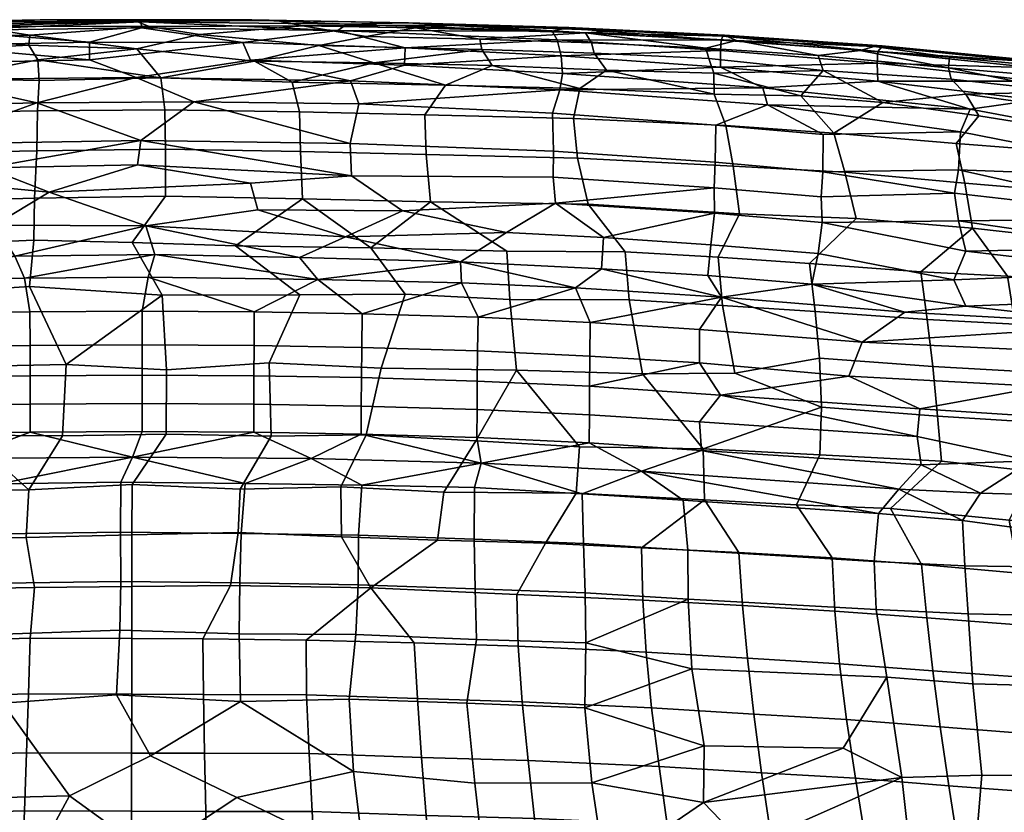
# Model space of a CAD drawing. Header units: millimetres. Extents: x -1471 to -873, y -3694 to -2978.
# Tile 251 of 256: x -1191 to -1037, y -3102 to -2978. Entities that reach past the tile are written whole.
import ezdxf

# ---------------------------------------------------------------- set-up
doc = ezdxf.new("R2010")
doc.units = ezdxf.units.MM
doc.layers.add('预设图层', color=7, linetype='Continuous', true_color=0x000000)

msp = doc.modelspace()

# ---------------------------------------------------------------- meshes
at = {"layer": '预设图层'}
mesh = msp.add_polyface(dxfattribs=at)
corners = [(-1189.84, -2980.04, 925.87), (-1171.09, -2978.67, 931.78), (-1163.2, -2979.94, 925.94), (-1173.02, -2982.17, 917.15), (-1188.56, -2983.91, 911.32), (-1203.41, -2986.8, 902.47), (-1210.29, -2982.65, 917.01), (-1189.97, -2981.61, 919.67), (-1207.42, -2980.26, 926.04), (-1169.27, -2986.71, 901.62), (-1198.81, -2978.63, 932.97), (-1188.6, -2991.89, 885.68), (-1168.63, -2991.73, 885.84), (-1168.54, -2997.93, 867.51), (-1188.73, -2998.15, 867.23), (-1204.85, -2992.19, 885.76), (-1205.21, -2998.5, 867.22), (-1188.35, -2987.15, 900.52), (-1203.41, -2986.8, 902.47), (-1188.56, -2983.91, 911.32), (-1169.27, -2986.71, 901.62), (-1188.18, -2977.63, 943.38), (-1154.99, -2977.63, 943.26), (-1187.39, -2977.6, 940.82), (-1180.46, -2981.11, 950.12), (-1156.39, -2981.19, 950.14), (-1172.31, -2978.88, 948.69), (-1188.7, -2990.63, 948.94), (-1164.1, -2990.48, 948.92), (-1173.13, -2986.67, 949.52), (-1204.54, -2978.29, 946.25), (-1172.36, -2977.91, 946.15), (-1203.18, -2979.32, 948.84), (-1205.74, -2981.67, 950.29), (-1205.87, -2984.42, 950.11), (-1180.44, -2983.88, 949.93), (-1205.16, -2986.99, 949.75), (-1206.59, -2997.11, 947.91), (-1172.4, -2996.55, 947.7), (-1196.62, -3000.84, 946.77), (-1172.94, -3000.37, 946.72), (-1222.53, -2978.49, 937.62), (-1213.97, -2978.06, 940.69), (-1197.47, -2977.96, 937.79), (-1198.81, -2978.63, 932.97), (-1213.74, -2978.11, 943.62), (-1212.94, -2991.2, 949.24), (-1173.04, -2977.87, 936.65), (-1171.09, -2978.67, 931.78), (-1226.17, -2979.13, 933.56)]
mesh.append_faces([[corners[k] for k in face] for face in [(0, 1, 2, 3), (4, 5, 6, 7), (8, 0, 7, 7), (3, 9, 4, 4), (10, 1, 0, 0), (0, 8, 10, 10), (11, 12, 13, 14), (15, 11, 14, 16), (17, 18, 19, 19), (11, 15, 18, 17), (12, 11, 17, 20), (21, 22, 23, 23), (24, 25, 26, 26), (27, 28, 29, 29), (30, 31, 21, 21), (32, 26, 31, 31), (33, 24, 32, 32), (34, 35, 33, 33), (29, 35, 34, 36), (37, 38, 27, 27), (39, 40, 38, 38), (41, 42, 43, 44), (42, 45, 23, 43), (45, 21, 23, 23), (46, 27, 36, 36), (47, 48, 44, 44), (7, 3, 4, 4), (0, 3, 7, 7), (8, 7, 6, 6), (8, 49, 10, 10), (19, 20, 17, 17), (31, 22, 21, 21), (35, 25, 24, 24), (38, 28, 27, 27), (43, 47, 44, 44), (23, 47, 43, 43), (32, 31, 30, 30), (24, 26, 32, 32), (35, 24, 33, 33), (27, 29, 36, 36), (39, 38, 37, 37), (30, 21, 45, 45), (37, 27, 46, 46)]])
mesh = msp.add_polyface(dxfattribs=at)
corners = [(-1144.48, -2981.63, 919.99), (-1118.88, -2982.25, 920.12), (-1135.87, -2984.39, 910.83), (-1163.2, -2979.94, 925.94), (-1147.06, -2978.57, 933.2), (-1137.04, -2980.26, 926.04), (-1173.02, -2982.17, 917.15), (-1154.56, -2984.11, 910.68), (-1169.27, -2986.71, 901.62), (-1129.31, -2978.87, 933.36), (-1171.09, -2978.67, 931.78), (-1127.84, -2992.5, 885.81), (-1127.61, -2998.73, 867.55), (-1147.36, -2998.27, 867.29), (-1147.52, -2992.04, 885.64), (-1168.54, -2997.93, 867.51), (-1168.63, -2991.73, 885.84), (-1126.97, -3006.19, 846.68), (-1147.03, -3005.68, 846.55), (-1168.53, -3005.27, 846.93), (-1148.67, -2987.39, 900.13), (-1154.56, -2984.11, 910.68), (-1135.87, -2984.39, 910.83), (-1169.27, -2986.71, 901.62), (-1124.61, -2987.85, 900.5), (-1151.16, -2977.72, 939.45), (-1130.41, -2978.07, 940.69), (-1122.72, -2978.45, 937.83), (-1147.06, -2978.57, 933.2), (-1154.99, -2977.63, 943.26), (-1130.64, -2978.11, 943.62), (-1156.39, -2981.19, 950.14), (-1130.92, -2982.02, 950.41), (-1141.48, -2979.32, 948.85), (-1155.2, -2983.97, 949.96), (-1131.02, -2984.75, 950.24), (-1172.36, -2977.91, 946.15), (-1140.09, -2978.29, 946.25), (-1172.31, -2978.88, 948.69), (-1173.13, -2986.67, 949.52), (-1139.51, -2987.17, 949.72), (-1164.1, -2990.48, 948.92), (-1138.22, -2990.81, 949.15), (-1172.4, -2996.55, 947.7), (-1139.58, -2997.04, 947.88), (-1172.94, -3000.37, 946.72), (-1139.35, -3002.09, 946.53), (-1187.39, -2977.6, 940.82), (-1173.04, -2977.87, 936.65), (-1180.44, -2983.88, 949.93), (-1171.09, -2978.67, 931.78), (-1107.88, -2979.38, 946.81), (-1107.1, -2980.78, 949.45), (-1106.66, -2988.62, 950.39), (-1129.31, -2978.87, 933.36), (-1155.21, -3003.26, 945.88)]
mesh.append_faces([[corners[k] for k in face] for face in [(0, 1, 2, 2), (3, 4, 5, 0), (6, 7, 8, 8), (5, 4, 9, 9), (3, 10, 4, 4), (11, 12, 13, 14), (14, 13, 15, 16), (12, 17, 18, 13), (13, 18, 19, 15), (20, 21, 22, 22), (23, 21, 20, 20), (24, 20, 22, 22), (24, 11, 14, 20), (20, 14, 16, 23), (25, 26, 27, 28), (29, 30, 25, 25), (31, 32, 33, 33), (34, 35, 32, 32), (36, 37, 29, 29), (38, 33, 36, 36), (39, 40, 34, 34), (41, 42, 40, 40), (43, 44, 41, 41), (45, 46, 43, 43), (47, 29, 25, 48), (49, 39, 34, 31), (48, 25, 28, 50), (0, 2, 7, 7), (6, 3, 0, 7), (33, 51, 37, 37), (32, 52, 33, 33), (42, 53, 40, 40), (27, 54, 28, 28), (30, 26, 25, 25), (37, 30, 29, 29), (34, 32, 31, 31), (40, 35, 34, 34), (33, 37, 36, 36), (31, 33, 38, 38), (41, 40, 39, 39), (44, 42, 41, 41), (46, 44, 43, 43), (55, 46, 45, 45)]])
mesh = msp.add_polyface(dxfattribs=at)
corners = [(-1101.28, -2982.85, 920.48), (-1099.32, -2985.51, 911.46), (-1117.27, -2984.8, 911.31), (-1118.88, -2982.25, 920.12), (-1101.71, -2981.24, 926.66), (-1119.24, -2980.66, 926.3), (-1144.48, -2981.63, 919.99), (-1137.04, -2980.26, 926.04), (-1102.62, -2979.65, 933.89), (-1083.76, -2982.09, 927.11), (-1129.31, -2978.87, 933.36), (-1104.53, -2993.12, 886.68), (-1103.89, -2999.34, 868.55), (-1127.61, -2998.73, 867.55), (-1127.84, -2992.5, 885.81), (-1103.54, -2988.38, 901.53), (-1117.27, -2984.8, 911.31), (-1099.32, -2985.51, 911.46), (-1135.87, -2984.39, 910.83), (-1124.61, -2987.85, 900.5), (-1082.45, -2989.27, 902.24), (-1080.62, -2994.19, 887.41), (-1097.29, -2979.33, 938.69), (-1080.53, -2980.19, 939.21), (-1102.62, -2979.65, 933.89), (-1105.23, -2978.82, 941.36), (-1080.81, -2980.03, 941.99), (-1105.66, -2978.93, 944.22), (-1081.1, -2980.17, 944.99), (-1107.88, -2979.38, 946.81), (-1081.33, -2980.82, 947.77), (-1082.2, -2994.12, 950.53), (-1107.83, -2992.25, 949.72), (-1107.64, -2998.24, 948.5), (-1082.27, -2999.96, 949.29), (-1107.73, -3002.31, 947.38), (-1082.44, -3003.95, 948.15), (-1122.72, -2978.45, 937.83), (-1130.41, -2978.07, 940.69), (-1130.64, -2978.11, 943.62), (-1140.09, -2978.29, 946.25), (-1141.48, -2979.32, 948.85), (-1107.1, -2980.78, 949.45), (-1130.92, -2982.02, 950.41), (-1106.46, -2983.29, 950.88), (-1131.02, -2984.75, 950.24), (-1106.24, -2986.02, 950.75), (-1139.51, -2987.17, 949.72), (-1106.66, -2988.62, 950.39), (-1138.22, -2990.81, 949.15), (-1139.58, -2997.04, 947.88), (-1139.35, -3002.09, 946.53), (-1135.87, -2984.39, 910.83), (-1081.43, -2982.42, 950.31), (-1081.48, -2985.06, 951.69), (-1074.81, -2988.3, 951.8), (-1129.31, -2978.87, 933.36)]
mesh.append_faces([[corners[k] for k in face] for face in [(0, 1, 2, 3), (4, 0, 3, 5), (5, 3, 6, 7), (4, 8, 9, 9), (5, 7, 10, 10), (4, 5, 8, 8), (5, 10, 8, 8), (11, 12, 13, 14), (15, 16, 17, 17), (18, 16, 19, 19), (19, 16, 15, 15), (20, 21, 11, 15), (20, 15, 17, 17), (22, 23, 24, 24), (25, 26, 22, 22), (27, 28, 25, 25), (29, 30, 27, 27), (31, 32, 33, 34), (34, 33, 35, 36), (37, 22, 24, 24), (38, 25, 37, 37), (39, 27, 38, 38), (40, 29, 39, 39), (41, 42, 29, 29), (43, 44, 42, 42), (45, 46, 44, 44), (46, 45, 47, 48), (49, 32, 48, 48), (32, 49, 50, 33), (33, 50, 51, 35), (3, 2, 52, 52), (11, 14, 19, 15), (28, 26, 25, 25), (30, 28, 27, 27), (42, 30, 29, 29), (44, 53, 42, 42), (46, 54, 44, 44), (48, 55, 46, 46), (25, 22, 37, 37), (37, 24, 56, 56), (27, 25, 38, 38), (29, 27, 39, 39), (45, 44, 43, 43)]])
mesh = msp.add_polyface(dxfattribs=at)
corners = [(-1065.33, -2985.56, 918.81), (-1066.13, -2983.23, 927.65), (-1045.67, -2985.16, 927.49), (-1045.26, -2986.91, 920.83), (-1083.29, -2983.69, 920.93), (-1082.52, -2986, 912.92), (-1083.76, -2982.09, 927.11), (-1099.32, -2985.51, 911.46), (-1101.28, -2982.85, 920.48), (-1101.71, -2981.24, 926.66), (-1055.97, -2990.6, 904.38), (-1068.84, -2989.56, 904.31), (-1078.96, -2980.88, 934.33), (-1059.56, -2982.43, 934.1), (-1102.62, -2979.65, 933.89), (-1063.65, -2995.42, 887.32), (-1061.93, -3001.51, 869.73), (-1079.49, -3000.56, 868.95), (-1080.62, -2994.19, 887.41), (-1103.89, -2999.34, 868.55), (-1104.53, -2993.12, 886.68), (-1060.19, -3008.8, 849.47), (-1078.47, -3008.05, 848.02), (-1102.22, -3006.52, 848.63), (-1082.45, -2989.27, 902.24), (-1099.32, -2985.51, 911.46), (-1082.52, -2986, 912.92), (-1068.84, -2989.56, 904.31), (-1055.97, -2990.6, 904.38), (-1074.81, -2988.3, 951.8), (-1042.31, -2991.62, 953.35), (-1056.77, -2987.24, 952.73), (-1080.53, -2980.19, 939.21), (-1057.32, -2981.79, 939.81), (-1078.96, -2980.88, 934.33), (-1056.09, -2981.72, 943.2), (-1080.81, -2980.03, 941.99), (-1056.15, -2981.88, 946.17), (-1081.1, -2980.17, 944.99), (-1081.33, -2980.82, 947.77), (-1056.76, -2982.59, 948.89), (-1081.43, -2982.42, 950.31), (-1056.88, -2984.44, 951.4), (-1081.48, -2985.06, 951.69), (-1082.2, -2994.12, 950.53), (-1065.36, -2995.6, 951.21), (-1074.09, -2990.95, 951.48), (-1082.27, -2999.96, 949.29), (-1065.4, -3001.47, 949.92), (-1082.44, -3003.95, 948.15), (-1065.64, -3005.38, 948.78), (-1107.1, -2980.78, 949.45), (-1106.46, -2983.29, 950.88), (-1106.24, -2986.02, 950.75), (-1106.66, -2988.62, 950.39), (-1107.83, -2992.25, 949.72), (-1059.56, -2982.43, 934.1), (-1043.82, -2995.17, 952.75), (-1044.75, -3004.81, 950.51), (-1102.62, -2979.65, 933.89), (-1097.29, -2979.33, 938.69)]
mesh.append_faces([[corners[k] for k in face] for face in [(0, 1, 2, 3), (4, 0, 5, 5), (1, 0, 4, 6), (4, 5, 7, 8), (6, 4, 8, 9), (0, 10, 11, 11), (0, 11, 5, 5), (1, 12, 13, 13), (1, 6, 12, 12), (2, 1, 13, 13), (6, 14, 12, 12), (15, 16, 17, 18), (18, 17, 19, 20), (16, 21, 22, 17), (17, 22, 23, 19), (24, 25, 26, 26), (26, 27, 24, 24), (27, 15, 18, 24), (15, 27, 28, 28), (29, 30, 31, 31), (32, 33, 34, 34), (35, 33, 32, 36), (37, 35, 36, 38), (39, 40, 38, 38), (40, 39, 41, 42), (43, 31, 42, 42), (44, 45, 46, 46), (45, 44, 47, 48), (48, 47, 49, 50), (51, 41, 39, 39), (52, 43, 41, 41), (53, 29, 43, 43), (54, 46, 29, 29), (46, 54, 55, 44), (33, 56, 34, 34), (46, 30, 29, 29), (45, 57, 46, 46), (50, 58, 48, 48), (40, 37, 38, 38), (43, 42, 41, 41), (29, 31, 43, 43), (32, 34, 59, 59), (36, 32, 60, 60)]])
mesh = msp.add_polyface(dxfattribs=at)
corners = [(-1015.34, -2986.41, 939.83), (-1023.13, -2987.07, 930.91), (-1031.39, -2984.86, 936.79), (-1042.98, -2989.3, 913.09), (-1055.97, -2990.6, 904.38), (-1065.33, -2985.56, 918.81), (-1045.26, -2986.91, 920.83), (-1027.03, -2988.91, 921.53), (-1024.8, -2991.85, 911.97), (-1023.13, -2987.07, 930.91), (-1045.67, -2985.16, 927.49), (-1045.52, -2983.46, 935.73), (-1031.39, -2984.86, 936.79), (-1059.56, -2982.43, 934.1), (-1011.06, -2996.91, 901.39), (-1010.1, -3000.54, 890.19), (-1025.55, -2998.48, 889.87), (-1025.91, -2995.09, 900.53), (-1044.48, -2997.02, 887.66), (-1043.14, -3003.24, 869.54), (-1061.93, -3001.51, 869.73), (-1063.65, -2995.42, 887.32), (-1040.92, -2992.67, 902.63), (-1042.98, -2989.3, 913.09), (-1024.8, -2991.85, 911.97), (-1055.97, -2990.6, 904.38), (-1032.99, -2984.1, 941.41), (-1016.48, -2985.84, 945.78), (-1015.34, -2986.41, 939.83), (-1031.39, -2984.86, 936.79), (-1032.88, -2983.96, 944.36), (-1032.49, -2984.21, 947.57), (-1013.66, -2986.64, 949.68), (-1032.08, -2985.14, 950.43), (-1017.86, -2988.44, 953.16), (-1007.65, -2988.41, 952.14), (-1031.87, -2987.26, 952.8), (-1011.63, -2991.51, 954.78), (-1031.94, -2990.16, 954.04), (-1003.33, -2995.65, 955.57), (-1007.38, -2993.64, 955.34), (-1042.31, -2991.62, 953.35), (-1005.24, -2998.57, 955.14), (-1043.82, -2995.17, 952.75), (-1006.27, -3002.57, 954.32), (-1044.12, -3001.17, 951.5), (-1057.32, -2981.79, 939.81), (-1056.09, -2981.72, 943.2), (-1045.52, -2983.46, 935.73), (-1056.15, -2981.88, 946.17), (-1056.76, -2982.59, 948.89), (-1056.88, -2984.44, 951.4), (-1056.77, -2987.24, 952.73), (-1074.09, -2990.95, 951.48), (-1065.36, -2995.6, 951.21), (-1065.4, -3001.47, 949.92), (-1059.56, -2982.43, 934.1), (-1008.99, -2991.83, 920.18), (-1024.8, -2991.85, 911.97), (-1027.03, -2988.91, 921.53)]
mesh.append_faces([[corners[k] for k in face] for face in [(0, 1, 2, 2), (3, 4, 5, 6), (3, 6, 7, 7), (8, 3, 7, 7), (9, 10, 11, 12), (10, 13, 11, 11), (14, 15, 16, 17), (18, 19, 20, 21), (17, 22, 23, 24), (18, 21, 25, 22), (17, 16, 18, 22), (26, 27, 28, 29), (26, 30, 27, 27), (31, 32, 27, 27), (30, 31, 27, 27), (31, 33, 32, 32), (34, 35, 33, 33), (33, 36, 34, 34), (37, 34, 36, 36), (36, 38, 37, 37), (39, 40, 38, 38), (41, 42, 39, 38), (43, 44, 42, 41), (43, 45, 44, 44), (46, 47, 26, 48), (47, 30, 26, 26), (49, 31, 30, 30), (50, 33, 31, 31), (51, 36, 33, 33), (52, 38, 36, 36), (53, 43, 41, 41), (54, 55, 45, 43), (56, 46, 48, 48), (57, 58, 59, 59), (7, 6, 10, 10), (10, 9, 7, 7), (23, 22, 25, 25), (26, 29, 48, 48), (49, 30, 47, 47), (50, 31, 49, 49), (51, 33, 50, 50), (52, 36, 51, 51), (41, 38, 52, 52)]])
mesh = msp.add_polyface(dxfattribs=at)
corners = [(-1004.63, -2987.52, 944.18), (-987.86, -2990.13, 945.52), (-993.28, -2989.58, 940.8), (-1005.84, -2988.5, 935.79), (-1015.34, -2986.41, 939.83), (-1005.3, -2989.67, 930.91), (-1023.13, -2987.07, 930.91), (-1005.84, -2988.5, 935.79), (-1015.34, -2986.41, 939.83), (-993.31, -2993.34, 924.15), (-989.63, -2991.2, 935.27), (-1005.84, -2988.5, 935.79), (-993.28, -2989.58, 940.8), (-989.63, -2991.2, 935.27), (-1005.3, -2989.67, 930.91), (-1024.8, -2991.85, 911.97), (-1008.99, -2991.83, 920.18), (-1008.54, -2994.38, 911.2), (-993.31, -2993.34, 924.15), (-993.41, -2995.79, 915.04), (-1023.13, -2987.07, 930.91), (-1005.3, -2989.67, 930.91), (-1027.03, -2988.91, 921.53), (-980.31, -2992.05, 940.62), (-989.63, -2991.2, 935.27), (-993.28, -2989.58, 940.8), (-1001.08, -2990.77, 953.92), (-983.77, -2993.63, 954.14), (-986.64, -2991.57, 952.45), (-995.42, -2993.44, 955.04), (-991.03, -2995.34, 955.63), (-1004.63, -2987.52, 944.18), (-996, -2988.85, 948.28), (-987.86, -2990.13, 945.52), (-993.43, -2989.64, 950.48), (-1007.65, -2988.41, 952.14), (-989.59, -2999.87, 955.69), (-1003.33, -2995.65, 955.57), (-1005.24, -2998.57, 955.14), (-992.04, -3003.53, 954.93), (-1006.27, -3002.57, 954.32), (-995.26, -3008.39, 953.51), (-983.17, -3001.01, 903.69), (-983.39, -3004.72, 891.65), (-997.3, -3002.31, 891.06), (-998.17, -2998.88, 901.65), (-1010.1, -3000.54, 890.19), (-1011.06, -2996.91, 901.39), (-993.48, -3008.98, 872.82), (-1006.36, -3007.11, 871.96), (-1017.86, -3005.67, 871.28), (-1008.54, -2994.38, 911.2), (-993.41, -2995.79, 915.04), (-984.37, -2997.16, 916.14), (-1025.91, -2995.09, 900.53), (-1024.8, -2991.85, 911.97), (-1017.86, -2988.44, 953.16), (-1001.08, -2990.77, 953.92), (-1007.65, -2988.41, 952.14), (-1011.63, -2991.51, 954.78), (-1032.08, -2985.14, 950.43), (-1013.66, -2986.64, 949.68), (-1031.94, -2990.16, 954.04), (-1007.38, -2993.64, 955.34), (-1044.12, -3001.17, 951.5), (-1009.97, -3008.76, 952.46), (-1006.27, -3002.57, 954.32), (-993.43, -2989.64, 950.48), (-1016.48, -2985.84, 945.78), (-996, -2988.85, 948.28), (-1004.63, -2987.52, 944.18), (-995.42, -2993.44, 955.04), (-991.03, -2995.34, 955.63), (-979.98, -2991.89, 949.66), (-1015.34, -2986.41, 939.83), (-1003.33, -2995.65, 955.57)]
mesh.append_faces([[corners[k] for k in face] for face in [(0, 1, 2, 2), (2, 3, 4, 4), (4, 0, 2, 2), (5, 6, 7, 7), (8, 7, 6, 6), (9, 5, 10, 10), (11, 12, 13, 14), (15, 16, 17, 17), (16, 18, 19, 17), (20, 21, 16, 22), (18, 16, 21, 21), (23, 24, 25, 25), (26, 27, 28, 28), (27, 26, 29, 29), (30, 27, 29, 29), (31, 32, 33, 33), (28, 34, 35, 35), (36, 37, 38, 39), (39, 38, 40, 41), (36, 30, 37, 37), (42, 43, 44, 45), (45, 44, 46, 47), (44, 48, 49, 46), (49, 50, 46, 46), (51, 52, 45, 45), (42, 45, 52, 53), (51, 47, 54, 55), (45, 47, 51, 51), (56, 57, 58, 58), (59, 57, 56, 56), (60, 58, 61, 61), (62, 63, 59, 59), (64, 65, 66, 66), (58, 67, 61, 61), (68, 61, 69, 70), (67, 69, 61, 61), (71, 57, 59, 59), (59, 63, 72, 71), (34, 73, 32, 32), (28, 35, 26, 26), (68, 70, 74, 74), (72, 63, 75, 75)]])
mesh = msp.add_polyface(dxfattribs=at)
corners = [(-1189.74, -3042.3, 908.96), (-1172.21, -3042.21, 908.9), (-1172.21, -3037.8, 915.18), (-1189.75, -3037.9, 915.24), (-1207.23, -3042.6, 909.14), (-1207.25, -3038.2, 915.4), (-1172.21, -3033.33, 921.13), (-1189.77, -3033.43, 921.18), (-1207.28, -3033.73, 921.33), (-1172.21, -3028.6, 926.9), (-1189.79, -3028.69, 926.95), (-1207.31, -3029, 927.09), (-1172.21, -3023.33, 932.6), (-1189.82, -3023.43, 932.65), (-1207.37, -3023.74, 932.79), (-1200.82, -3046.41, 903.06), (-1173.73, -3046.21, 902.8), (-1222.55, -3047.12, 903.26), (-1190.66, -3018.15, 937.48), (-1209.87, -3018.48, 937.65), (-1171.27, -3017.96, 937.48), (-1188.73, -2998.15, 867.23), (-1168.54, -2997.93, 867.51), (-1168.53, -3005.27, 846.93), (-1189.08, -3005.59, 846.4), (-1205.21, -2998.5, 867.22), (-1205.54, -3006.06, 846.06), (-1173.75, -3012.57, 827.19), (-1189.18, -3012.16, 828.58), (-1205.77, -3012.93, 827.45), (-1169.06, -3020.83, 805.21), (-1189.85, -3019.42, 809.29), (-1205.98, -3020.49, 807.32), (-1184.13, -3031.69, 776.91), (-1168.39, -3032.49, 774.67), (-1168.42, -3042.6, 748.43), (-1184.7, -3042.85, 747.96), (-1199.54, -3042.77, 748.8), (-1202.15, -3032.05, 776.69), (-1173.78, -3050.52, 728.16), (-1189.95, -3051.31, 726.48), (-1194.65, -3050.42, 896.5), (-1173.73, -3046.21, 902.8), (-1200.82, -3046.41, 903.06), (-1186.77, -3004.65, 945.35), (-1155.21, -3003.26, 945.88), (-1172.94, -3000.37, 946.72), (-1192.15, -3014.71, 940.13), (-1170.22, -3014.4, 940.18), (-1171.63, -3009.91, 942.88), (-1195.43, -3009.85, 943.14), (-1211.48, -3002.31, 946.62), (-1196.62, -3000.84, 946.77), (-1206.59, -2997.11, 947.91), (-1212.61, -3007.51, 944.64), (-1212.88, -3014.97, 940.44), (-1190.66, -3018.15, 937.48), (-1171.27, -3017.96, 937.48), (-1209.87, -3018.48, 937.65), (-1222.51, -3024.01, 799.33), (-1217.69, -3041.26, 754.02)]
mesh.append_faces([[corners[k] for k in face] for face in [(0, 1, 2, 3), (4, 0, 3, 5), (3, 2, 6, 7), (3, 7, 8, 5), (7, 6, 9, 10), (7, 10, 11, 8), (10, 9, 12, 13), (10, 13, 14, 11), (0, 15, 16, 16), (4, 17, 15, 15), (0, 4, 15, 15), (1, 0, 16, 16), (13, 18, 19, 14), (20, 18, 13, 12), (21, 22, 23, 24), (25, 21, 24, 26), (24, 23, 27, 28), (26, 24, 28, 29), (28, 27, 30, 31), (29, 28, 31, 32), (33, 31, 30, 30), (34, 35, 36, 33), (33, 36, 37, 38), (35, 39, 40, 36), (40, 37, 36, 36), (41, 42, 43, 43), (44, 45, 46, 46), (47, 48, 49, 49), (50, 49, 44, 44), (51, 52, 53, 53), (51, 44, 52, 52), (44, 51, 54, 50), (55, 47, 50, 50), (56, 57, 48, 48), (47, 55, 58, 58), (47, 56, 48, 48), (47, 58, 56, 56), (33, 30, 34, 34), (38, 32, 31, 33), (59, 32, 38, 38), (60, 38, 37, 37), (44, 46, 52, 52), (47, 49, 50, 50)]])
mesh = msp.add_polyface(dxfattribs=at)
corners = [(-1030.97, -3035.15, 930.56), (-1026.77, -3040.16, 924.72), (-1012.09, -3033.01, 935.31), (-1017.34, -3030.1, 938.03), (-1017.09, -3025.47, 942.55), (-1059.21, -3028.16, 934.67), (-1013.72, -3041.73, 923.55), (-1026.77, -3040.16, 924.72), (-1018.9, -3046.55, 916.18), (-1032.78, -3046.77, 914.75), (-1025.5, -3052.25, 906.92), (-1026.77, -3040.16, 924.72), (-1050.2, -3038.64, 923.8), (-1050.61, -3042.96, 918.02), (-1032.78, -3046.77, 914.75), (-1049.95, -3047.44, 911.75), (-1040.64, -3051.85, 906.19), (-1030.97, -3035.15, 930.56), (-1017.34, -3030.1, 938.03), (-1059.21, -3028.16, 934.67), (-1061.34, -3033.51, 928.62), (-1017.09, -3025.47, 942.55), (-1052.54, -3023.47, 939.84), (-1017.86, -3005.67, 871.28), (-1028.83, -3004.46, 870.69), (-1025.55, -2998.48, 889.87), (-1010.1, -3000.54, 890.19), (-1043.14, -3003.24, 869.54), (-1044.48, -2997.02, 887.66), (-1016.58, -3013.11, 850.34), (-1027.49, -3011.94, 849.69), (-1041.9, -3010.27, 849.88), (-1060.19, -3008.8, 849.47), (-1061.93, -3001.51, 869.73), (-1015.46, -3019.9, 831.92), (-1026.32, -3018.74, 831.22), (-1036.42, -3017.81, 830.65), (-1014.29, -3027.43, 811.98), (-1025.12, -3026.3, 811.25), (-1035.23, -3025.37, 810.65), (-1049.01, -3024.61, 809.04), (-1050.02, -3017.14, 828.84), (-1013.26, -3034.86, 792.8), (-1024.05, -3033.73, 792.04), (-1034.18, -3032.8, 791.41), (-1048.15, -3031.98, 789.92), (-1012.28, -3042.7, 772.96), (-1023.04, -3041.58, 772.19), (-1033.2, -3040.65, 771.54), (-1047.43, -3039.76, 770.11), (-1022.15, -3049.42, 752.78), (-1032.34, -3048.47, 752.12), (-1046.8, -3046.83, 752.46), (-1044.12, -3001.17, 951.5), (-1044.75, -3004.81, 950.51), (-1009.97, -3008.76, 952.46), (-1044.13, -3009.15, 949.18), (-1015.42, -3013.31, 950.32), (-1042.95, -3013.91, 947.21), (-1014.97, -3017.17, 948.54), (-1044.86, -3018.38, 944.49), (-1042.94, -3022.51, 941.75), (-1013.02, -3021.33, 946.24), (-1017.09, -3025.47, 942.55), (-1065.4, -3001.47, 949.92), (-1065.52, -3009.39, 947.31), (-1067.13, -3019.06, 941.75), (-1052.54, -3023.47, 939.84)]
mesh.append_faces([[corners[k] for k in face] for face in [(0, 1, 2, 3), (4, 5, 3, 3), (6, 7, 8, 8), (8, 7, 9, 10), (11, 12, 13, 14), (15, 14, 13, 13), (15, 16, 14, 14), (11, 17, 12, 12), (18, 19, 20, 17), (21, 22, 19, 19), (23, 24, 25, 26), (25, 24, 27, 28), (23, 29, 30, 24), (24, 30, 31, 27), (27, 31, 32, 33), (29, 34, 35, 30), (30, 35, 36, 31), (34, 37, 38, 35), (35, 38, 39, 36), (36, 39, 40, 41), (37, 42, 43, 38), (38, 43, 44, 39), (39, 44, 45, 40), (42, 46, 47, 43), (43, 47, 48, 44), (44, 48, 49, 45), (47, 50, 51, 48), (48, 51, 52, 49), (53, 54, 55, 55), (54, 56, 55, 55), (57, 55, 56, 56), (58, 59, 57, 57), (56, 58, 57, 57), (60, 61, 62, 59), (61, 63, 62, 62), (64, 54, 53, 53), (65, 58, 56, 56), (66, 61, 60, 60), (61, 66, 67, 67), (17, 20, 12, 12), (41, 31, 36, 36), (60, 59, 58, 58), (61, 67, 63, 63)]])
mesh = msp.add_polyface(dxfattribs=at)
corners = [(-1102.04, -3043.97, 909.84), (-1084.45, -3045.19, 910.22), (-1084.77, -3040.66, 916.55), (-1102.03, -3039.56, 916.06), (-1119.66, -3043.14, 909.43), (-1119.64, -3038.74, 915.68), (-1137.84, -3042.59, 909.13), (-1137.82, -3038.19, 915.39), (-1102.01, -3035.09, 921.97), (-1119.61, -3034.27, 921.6), (-1137.79, -3033.71, 921.33), (-1101.97, -3030.35, 927.7), (-1084.76, -3031.43, 928.17), (-1119.56, -3029.54, 927.34), (-1137.75, -3028.99, 927.09), (-1084.73, -3026.17, 933.85), (-1101.9, -3025.1, 933.39), (-1119.49, -3024.28, 933.03), (-1137.7, -3023.72, 932.79), (-1118.98, -3047.16, 903.4), (-1093.85, -3048.4, 904.12), (-1122.09, -3018.87, 937.85), (-1104.2, -3019.68, 938.17), (-1103.89, -2999.34, 868.55), (-1102.22, -3006.52, 848.63), (-1126.97, -3006.19, 846.68), (-1127.61, -2998.73, 867.55), (-1096.42, -3014.03, 828.92), (-1114.98, -3013.91, 826.93), (-1095.76, -3021.55, 808.86), (-1114.5, -3021.48, 806.78), (-1130.92, -3020.66, 807.45), (-1136.31, -3013.37, 826.4), (-1093.69, -3033.14, 778.71), (-1113.45, -3032.57, 777.78), (-1134.67, -3032.25, 776.67), (-1119.82, -3043.64, 748.59), (-1103.58, -3044.59, 748.04), (-1137.06, -3042.7, 749.49), (-1084.2, -3044.93, 749.97), (-1083.98, -3052.92, 729.99), (-1104.11, -3051.84, 729.65), (-1124.84, -3051.72, 727.56), (-1103.16, -3051.94, 897.42), (-1093.85, -3048.4, 904.12), (-1118.98, -3047.16, 903.4), (-1115.04, -3010.99, 943.52), (-1099.79, -3011.76, 943.86), (-1107.34, -3006.37, 945.98), (-1122.23, -3015.56, 940.35), (-1100.1, -3016.65, 940.78), (-1139.35, -3002.09, 946.53), (-1131.36, -3007.59, 944.62), (-1107.73, -3002.31, 947.38), (-1104.2, -3019.68, 938.17), (-1122.09, -3018.87, 937.85), (-1144.65, -3018.34, 937.47), (-1081.31, -3021.11, 938.77), (-1082.44, -3003.95, 948.15), (-1082.38, -3007.93, 946.73), (-1140.27, -3011.64, 942.26)]
mesh.append_faces([[corners[k] for k in face] for face in [(0, 1, 2, 3), (4, 0, 3, 5), (6, 4, 5, 7), (5, 3, 8, 9), (7, 5, 9, 10), (11, 8, 12, 12), (9, 8, 11, 13), (10, 9, 13, 14), (11, 12, 15, 16), (13, 11, 16, 17), (14, 13, 17, 18), (0, 19, 20, 20), (4, 19, 0, 0), (4, 6, 19, 19), (18, 17, 21, 21), (17, 16, 22, 22), (23, 24, 25, 26), (24, 27, 28, 25), (27, 29, 30, 28), (28, 30, 31, 32), (29, 33, 34, 30), (30, 34, 35, 31), (36, 34, 37, 37), (35, 34, 36, 38), (39, 40, 41, 37), (36, 37, 41, 42), (43, 44, 45, 45), (46, 47, 48, 48), (47, 46, 49, 50), (51, 52, 48, 53), (52, 46, 48, 48), (50, 49, 54, 54), (49, 55, 54, 54), (49, 56, 55, 55), (16, 57, 22, 22), (17, 22, 21, 21), (32, 25, 28, 28), (37, 34, 33, 39), (48, 58, 53, 53), (47, 59, 48, 48), (60, 46, 52, 52), (49, 46, 60, 60)]])
mesh = msp.add_polyface(dxfattribs=at)
corners = [(-1137.84, -3042.59, 909.13), (-1137.82, -3038.19, 915.39), (-1154.68, -3037.9, 915.24), (-1154.69, -3042.3, 908.96), (-1172.21, -3037.8, 915.18), (-1172.21, -3042.21, 908.9), (-1137.79, -3033.71, 921.33), (-1154.66, -3033.43, 921.18), (-1172.21, -3033.33, 921.13), (-1137.75, -3028.99, 927.09), (-1154.64, -3028.69, 926.95), (-1172.21, -3028.6, 926.9), (-1137.7, -3023.72, 932.79), (-1154.61, -3023.43, 932.65), (-1172.21, -3023.33, 932.6), (-1145.67, -3046.42, 902.96), (-1118.98, -3047.16, 903.4), (-1173.73, -3046.21, 902.8), (-1171.27, -3017.96, 937.48), (-1144.65, -3018.34, 937.47), (-1136.31, -3013.37, 826.4), (-1147.03, -3005.68, 846.55), (-1126.97, -3006.19, 846.68), (-1157.56, -3013.06, 826.08), (-1173.75, -3012.57, 827.19), (-1168.53, -3005.27, 846.93), (-1130.92, -3020.66, 807.45), (-1147.43, -3020.74, 806.14), (-1169.06, -3020.83, 805.21), (-1134.67, -3032.25, 776.67), (-1152.25, -3031.44, 777.83), (-1168.39, -3032.49, 774.67), (-1137.06, -3042.7, 749.49), (-1151.96, -3042.94, 748.03), (-1168.42, -3042.6, 748.43), (-1119.82, -3043.64, 748.59), (-1124.84, -3051.72, 727.56), (-1141.03, -3050.85, 728.42), (-1156.82, -3051.25, 726.57), (-1173.78, -3050.52, 728.16), (-1156.04, -3050.35, 896.44), (-1145.67, -3046.42, 902.96), (-1173.73, -3046.21, 902.8), (-1137.71, -3050.6, 896.72), (-1118.98, -3047.16, 903.4), (-1131.36, -3007.59, 944.62), (-1139.35, -3002.09, 946.53), (-1155.21, -3003.26, 945.88), (-1154.02, -3007.43, 944.22), (-1147.49, -3014.89, 940.08), (-1122.23, -3015.56, 940.35), (-1140.27, -3011.64, 942.26), (-1170.22, -3014.4, 940.18), (-1171.63, -3009.91, 942.88), (-1144.65, -3018.34, 937.47), (-1122.09, -3018.87, 937.85), (-1175.54, -3050.12, 896.63), (-1186.77, -3004.65, 945.35), (-1171.27, -3017.96, 937.48)]
mesh.append_faces([[corners[k] for k in face] for face in [(0, 1, 2, 3), (3, 2, 4, 5), (2, 1, 6, 7), (2, 7, 8, 4), (7, 6, 9, 10), (7, 10, 11, 8), (10, 9, 12, 13), (10, 13, 14, 11), (15, 16, 0, 0), (3, 17, 15, 15), (0, 3, 15, 15), (3, 5, 17, 17), (14, 13, 18, 18), (13, 12, 19, 19), (13, 19, 18, 18), (20, 21, 22, 22), (23, 24, 25, 21), (20, 26, 27, 23), (23, 27, 28, 24), (29, 30, 27, 26), (28, 27, 30, 31), (30, 29, 32, 33), (31, 30, 33, 34), (32, 35, 36, 37), (33, 32, 37, 38), (34, 33, 38, 39), (40, 41, 42, 42), (43, 44, 41, 41), (43, 41, 40, 40), (45, 46, 47, 48), (49, 50, 51, 51), (52, 49, 53, 53), (50, 49, 54, 54), (49, 52, 54, 54), (12, 55, 19, 19), (23, 21, 20, 20), (42, 56, 40, 40), (51, 45, 48, 48), (51, 48, 53, 53), (49, 51, 53, 53), (57, 53, 48, 47), (52, 58, 54, 54)]])
mesh = msp.add_polyface(dxfattribs=at)
corners = [(-1084.45, -3045.19, 910.22), (-1049.95, -3047.44, 911.75), (-1050.61, -3042.96, 918.02), (-1084.77, -3040.66, 916.55), (-1081.44, -3036.49, 922.43), (-1050.2, -3038.64, 923.8), (-1102.03, -3039.56, 916.06), (-1102.01, -3035.09, 921.97), (-1084.76, -3031.43, 928.17), (-1061.34, -3033.51, 928.62), (-1059.21, -3028.16, 934.67), (-1084.73, -3026.17, 933.85), (-1093.85, -3048.4, 904.12), (-1053.48, -3051.22, 905.62), (-1102.04, -3043.97, 909.84), (-1081.31, -3021.11, 938.77), (-1101.9, -3025.1, 933.39), (-1050.02, -3017.14, 828.84), (-1067.49, -3015.84, 828.65), (-1060.19, -3008.8, 849.47), (-1041.9, -3010.27, 849.88), (-1081.84, -3014.87, 828.81), (-1078.47, -3008.05, 848.02), (-1096.42, -3014.03, 828.92), (-1102.22, -3006.52, 848.63), (-1049.01, -3024.61, 809.04), (-1066.59, -3023.36, 808.67), (-1081.13, -3022.42, 808.71), (-1095.76, -3021.55, 808.86), (-1048.15, -3031.98, 789.92), (-1065.91, -3030.67, 789.61), (-1079.23, -3033.03, 781.17), (-1093.69, -3033.14, 778.71), (-1047.43, -3039.76, 770.11), (-1065.63, -3038.35, 769.87), (-1046.8, -3046.83, 752.46), (-1065.87, -3045.85, 750.84), (-1084.2, -3044.93, 749.97), (-1069.52, -3053.71, 730.63), (-1083.98, -3052.92, 729.99), (-1065.64, -3005.38, 948.78), (-1065.52, -3009.39, 947.31), (-1044.13, -3009.15, 949.18), (-1044.75, -3004.81, 950.51), (-1042.95, -3013.91, 947.21), (-1066.12, -3014.28, 944.89), (-1044.86, -3018.38, 944.49), (-1082.44, -3003.95, 948.15), (-1082.38, -3007.93, 946.73), (-1082.95, -3012.89, 944.33), (-1083.46, -3017.71, 941.25), (-1067.13, -3019.06, 941.75), (-1107.34, -3006.37, 945.98), (-1099.79, -3011.76, 943.86), (-1100.1, -3016.65, 940.78), (-1081.31, -3021.11, 938.77), (-1052.54, -3023.47, 939.84), (-1052.54, -3023.47, 939.84), (-1104.2, -3019.68, 938.17)]
mesh.append_faces([[corners[k] for k in face] for face in [(0, 1, 2, 3), (4, 2, 5, 5), (6, 3, 4, 7), (8, 4, 9, 9), (8, 9, 10, 11), (12, 13, 0, 0), (13, 1, 0, 0), (14, 12, 0, 0), (11, 10, 15, 15), (16, 11, 15, 15), (17, 18, 19, 20), (18, 21, 22, 19), (22, 21, 23, 24), (17, 25, 26, 18), (18, 26, 27, 21), (21, 27, 28, 23), (25, 29, 30, 26), (26, 30, 31, 27), (27, 31, 32, 28), (29, 33, 34, 30), (33, 35, 36, 34), (37, 32, 31, 34), (36, 38, 39, 37), (40, 41, 42, 43), (44, 41, 45, 46), (40, 47, 48, 41), (41, 48, 49, 45), (45, 49, 50, 51), (52, 48, 47, 47), (53, 49, 48, 48), (49, 53, 54, 50), (51, 50, 55, 55), (50, 54, 55, 55), (3, 2, 4, 4), (4, 5, 9, 9), (7, 4, 8, 8), (10, 56, 15, 15), (31, 30, 34, 34), (37, 34, 36, 36), (51, 46, 45, 45), (51, 55, 57, 57), (54, 58, 55, 55)]])
mesh = msp.add_polyface(dxfattribs=at)
corners = [(-1194.26, -3058.24, 883.11), (-1207.79, -3058.45, 883.39), (-1207.82, -3066.21, 869.05), (-1194.09, -3065.97, 868.82), (-1175.57, -3057.99, 883.16), (-1175.55, -3065.7, 868.93), (-1222.03, -3066.72, 869.13), (-1221.51, -3074.59, 853.97), (-1207.87, -3074.17, 853.8), (-1193.99, -3073.98, 853.44), (-1175.68, -3073.37, 854.22), (-1211.11, -3084.35, 834.2), (-1194.06, -3084.77, 832.5), (-1176.22, -3083.49, 834.58), (-1198.02, -3099.71, 803.7), (-1212.36, -3095.5, 812.6), (-1183.6, -3099.33, 803.97), (-1170.86, -3108.55, 786.12), (-1157.33, -3099.59, 803.53), (-1170.87, -3093.04, 816.05), (-1194.84, -3120.01, 764.41), (-1209.52, -3108.9, 786.52), (-1195.34, -3132.59, 739.88), (-1208.92, -3123.45, 758.32), (-1180.45, -3132.61, 739.53), (-1175.45, -3121.54, 761.07), (-1173.78, -3050.52, 728.16), (-1173.79, -3058.37, 708.46), (-1190.41, -3058.81, 707.71), (-1189.95, -3051.31, 726.48), (-1210.94, -3058.97, 708.67), (-1211.32, -3051.66, 726.95), (-1173.8, -3066.5, 688.59), (-1189.09, -3066.64, 688.57), (-1206.83, -3066.95, 688.96), (-1173.81, -3074.65, 669.39), (-1189.74, -3074.62, 669.8), (-1207.1, -3075.12, 669.79), (-1173.83, -3083.38, 649.81), (-1190.03, -3083.34, 650.25), (-1207.51, -3083.86, 650.24), (-1173.86, -3092.61, 630.25), (-1190.36, -3092.56, 630.7), (-1208.04, -3093.08, 630.7), (-1173.88, -3101.73, 612.02), (-1190.66, -3101.66, 612.48), (-1208.63, -3102.2, 612.48), (-1173.92, -3111.69, 593.3), (-1191.07, -3111.63, 593.73), (-1209.31, -3112.16, 593.76), (-1173.95, -3121.92, 575.32), (-1191.45, -3121.88, 575.68), (-1210.01, -3122.38, 575.76), (-1173.98, -3132.68, 557.78), (-1191.92, -3132.68, 558.06), (-1221.49, -3051.13, 896.83), (-1207.79, -3050.64, 896.73), (-1200.82, -3046.41, 903.06), (-1222.55, -3047.12, 903.26), (-1221.61, -3058.96, 883.46), (-1173.73, -3046.21, 902.8), (-1194.65, -3050.42, 896.5), (-1175.54, -3050.12, 896.63), (-1199.54, -3042.77, 748.8)]
mesh.append_faces([[corners[k] for k in face] for face in [(0, 1, 2, 3), (4, 0, 3, 5), (2, 6, 7, 8), (3, 2, 8, 9), (5, 3, 9, 10), (9, 8, 11, 12), (10, 9, 12, 13), (14, 12, 15, 15), (16, 12, 14, 14), (17, 18, 19, 16), (20, 14, 21, 21), (20, 16, 14, 14), (22, 20, 23, 23), (20, 22, 24, 25), (26, 27, 28, 29), (29, 28, 30, 31), (27, 32, 33, 28), (28, 33, 34, 30), (33, 32, 35, 36), (34, 33, 36, 37), (36, 35, 38, 39), (37, 36, 39, 40), (39, 38, 41, 42), (40, 39, 42, 43), (42, 41, 44, 45), (43, 42, 45, 46), (45, 44, 47, 48), (46, 45, 48, 49), (48, 47, 50, 51), (49, 48, 51, 52), (51, 50, 53, 54), (55, 56, 57, 58), (56, 55, 59, 1), (60, 61, 62, 62), (62, 61, 0, 4), (61, 56, 1, 0), (57, 56, 61, 61), (12, 11, 15, 15), (16, 19, 13, 12), (14, 15, 21, 21), (25, 17, 16, 20), (20, 21, 23, 23), (31, 63, 29, 29)]])
mesh = msp.add_polyface(dxfattribs=at)
corners = [(-1032.78, -3046.77, 914.75), (-1040.64, -3051.85, 906.19), (-1025.5, -3052.25, 906.92), (-1049.95, -3047.44, 911.75), (-1053.48, -3051.22, 905.62), (-1029.18, -3058.09, 896.99), (-1028.89, -3063.49, 887.34), (-1015.67, -3062.82, 888.7), (-1015.42, -3057.51, 898.29), (-1057.34, -3062.6, 885.95), (-1086.56, -3060.8, 884.56), (-1086.53, -3068.5, 870.25), (-1057.02, -3070.11, 871.89), (-1043.11, -3063.24, 886.59), (-1042.59, -3070.8, 872.35), (-1033.03, -3070.97, 872.82), (-1022.9, -3070.89, 873.34), (-1011.72, -3070.41, 873.95), (-1085.93, -3079.4, 849.21), (-1055.37, -3080.73, 851.28), (-1041.84, -3081.75, 850.83), (-1032.32, -3082.03, 850.99), (-1022.12, -3078.65, 858.01), (-1021.03, -3089.78, 835.69), (-1010.41, -3081.54, 851.81), (-1022.15, -3049.42, 752.78), (-1021.3, -3057.43, 733.31), (-1036.16, -3056.07, 732.33), (-1032.34, -3048.47, 752.12), (-1054.8, -3054.24, 732.31), (-1046.8, -3046.83, 752.46), (-1069.52, -3053.71, 730.63), (-1065.87, -3045.85, 750.84), (-1020.44, -3065.58, 713.9), (-1034.68, -3064.38, 712.65), (-1049.92, -3063.04, 712.08), (-1063.93, -3062.01, 711.49), (-1078.58, -3061.18, 710.68), (-1083.98, -3052.92, 729.99), (-1019.53, -3073.99, 694.31), (-1034.03, -3072.58, 693.45), (-1049.1, -3071.4, 692.46), (-1063.5, -3070.34, 691.73), (-1077.98, -3069.47, 690.98), (-1093.63, -3068.66, 690.2), (-1093.87, -3060.41, 709.99), (-1018.55, -3082.34, 675.35), (-1033.38, -3080.77, 674.71), (-1048.16, -3079.71, 673.47), (-1062.76, -3078.6, 672.77), (-1077.23, -3077.73, 671.93), (-1093.13, -3076.82, 671.26), (-1061.67, -3087.36, 653.39), (-1076.23, -3086.51, 652.48), (-1092.29, -3085.54, 651.89), (-1040.64, -3051.85, 906.19), (-1043.47, -3056.14, 898.95), (-1025.5, -3052.25, 906.92), (-1053.48, -3051.22, 905.62), (-1011.68, -3050.76, 909.69), (-1093.85, -3048.4, 904.12), (-1056.67, -3055.07, 899.04), (-1087.3, -3052.96, 897.87)]
mesh.append_faces([[corners[k] for k in face] for face in [(0, 1, 2, 2), (3, 4, 1, 1), (5, 6, 7, 8), (9, 10, 11, 12), (13, 9, 12, 14), (13, 14, 15, 6), (15, 16, 6, 6), (16, 17, 7, 6), (12, 11, 18, 19), (14, 12, 19, 20), (15, 14, 20, 21), (22, 16, 15, 15), (23, 24, 22, 21), (25, 26, 27, 28), (27, 29, 30, 28), (29, 31, 32, 30), (26, 33, 34, 27), (27, 34, 35, 29), (29, 35, 36, 31), (31, 36, 37, 38), (33, 39, 40, 34), (34, 40, 41, 35), (35, 41, 42, 36), (36, 42, 43, 37), (37, 43, 44, 45), (39, 46, 47, 40), (40, 47, 48, 41), (41, 48, 49, 42), (42, 49, 50, 43), (43, 50, 51, 44), (49, 52, 53, 50), (50, 53, 54, 51), (55, 56, 5, 57), (55, 58, 56, 56), (57, 5, 8, 59), (58, 60, 61, 61), (9, 13, 56, 61), (58, 61, 56, 56), (13, 6, 5, 56), (10, 9, 61, 62), (22, 15, 21, 21), (45, 38, 37, 37), (60, 62, 61, 61)]])
mesh = msp.add_polyface(dxfattribs=at)
corners = [(-1138.24, -3058.43, 883.29), (-1138.3, -3066.21, 868.93), (-1119.94, -3066.87, 869.07), (-1120.12, -3059.05, 883.51), (-1102.95, -3059.74, 884.12), (-1102.7, -3067.5, 869.78), (-1086.56, -3060.8, 884.56), (-1086.53, -3068.5, 870.25), (-1138.66, -3074.04, 853.88), (-1119.76, -3074.81, 853.83), (-1102.57, -3075.32, 854.73), (-1085.93, -3079.4, 849.21), (-1139.69, -3084.17, 834.16), (-1121.24, -3084.79, 834.27), (-1102.73, -3085.5, 834.84), (-1084, -3091.49, 825.65), (-1119.99, -3097.35, 809.92), (-1101.63, -3097.3, 811.86), (-1084.14, -3100.35, 808.11), (-1139.03, -3095.53, 812.11), (-1137.36, -3109.23, 785.71), (-1118.63, -3109.33, 786.78), (-1099.59, -3110.92, 785.45), (-1089.72, -3120.92, 766.83), (-1077.5, -3107.25, 795.33), (-1136.64, -3123.8, 757.57), (-1118.03, -3123.19, 759.88), (-1104.85, -3130.9, 745.75), (-1093.87, -3060.41, 709.99), (-1108.89, -3059.72, 709.54), (-1104.11, -3051.84, 729.65), (-1083.98, -3052.92, 729.99), (-1124.84, -3051.72, 727.56), (-1125.86, -3059.24, 708.73), (-1093.63, -3068.66, 690.2), (-1113.42, -3067.75, 689.53), (-1136.31, -3066.72, 689.57), (-1093.13, -3076.82, 671.26), (-1113.21, -3075.85, 670.59), (-1129.51, -3075.34, 669.97), (-1092.29, -3085.54, 651.89), (-1112.57, -3084.57, 651.13), (-1129.02, -3084.08, 650.43), (-1091.07, -3094.74, 632.46), (-1111.63, -3093.78, 631.66), (-1128.38, -3093.31, 630.9), (-1089.82, -3103.83, 614.28), (-1110.62, -3102.88, 613.47), (-1127.66, -3102.42, 612.69), (-1088.42, -3113.79, 595.53), (-1109.46, -3112.84, 594.73), (-1126.84, -3112.38, 593.98), (-1087.11, -3124.04, 577.42), (-1108.37, -3123.08, 576.65), (-1126.01, -3122.6, 575.96), (-1103.16, -3051.94, 897.42), (-1120.07, -3050.97, 897.32), (-1137.71, -3050.6, 896.72), (-1118.98, -3047.16, 903.4), (-1087.3, -3052.96, 897.87), (-1093.85, -3048.4, 904.12)]
mesh.append_faces([[corners[k] for k in face] for face in [(0, 1, 2, 3), (4, 3, 2, 5), (6, 4, 5, 7), (1, 8, 9, 2), (5, 2, 9, 10), (11, 7, 10, 10), (8, 12, 13, 9), (10, 9, 13, 14), (15, 11, 14, 14), (14, 13, 16, 17), (18, 15, 17, 17), (16, 19, 20, 21), (17, 16, 21, 22), (23, 24, 18, 22), (21, 20, 25, 26), (27, 23, 22, 26), (28, 29, 30, 31), (32, 30, 29, 33), (28, 34, 35, 29), (35, 36, 33, 29), (34, 37, 38, 35), (35, 38, 39, 36), (37, 40, 41, 38), (38, 41, 42, 39), (40, 43, 44, 41), (41, 44, 45, 42), (43, 46, 47, 44), (44, 47, 48, 45), (46, 49, 50, 47), (47, 50, 51, 48), (49, 52, 53, 50), (50, 53, 54, 51), (3, 4, 55, 56), (57, 0, 3, 56), (58, 57, 56, 56), (55, 58, 56, 56), (4, 6, 59, 55), (7, 5, 10, 10), (11, 10, 14, 14), (15, 14, 17, 17), (18, 17, 22, 22), (22, 21, 26, 26), (60, 55, 59, 59)]])
mesh = msp.add_polyface(dxfattribs=at)
corners = [(-1175.57, -3057.99, 883.16), (-1175.55, -3065.7, 868.93), (-1156.87, -3065.9, 868.75), (-1156.68, -3058.17, 883.05), (-1138.3, -3066.21, 868.93), (-1138.24, -3058.43, 883.29), (-1175.68, -3073.37, 854.22), (-1156.99, -3073.92, 853.35), (-1138.66, -3074.04, 853.88), (-1176.22, -3083.49, 834.58), (-1156.79, -3084.55, 832.72), (-1139.69, -3084.17, 834.16), (-1157.33, -3099.59, 803.53), (-1139.03, -3095.53, 812.11), (-1170.87, -3093.04, 816.05), (-1121.24, -3084.79, 834.27), (-1119.99, -3097.35, 809.92), (-1137.36, -3109.23, 785.71), (-1156.51, -3121.02, 762.27), (-1170.86, -3108.55, 786.12), (-1136.64, -3123.8, 757.57), (-1175.45, -3121.54, 761.07), (-1165.92, -3132.71, 739.31), (-1146.84, -3132.65, 739.84), (-1141.03, -3050.85, 728.42), (-1124.84, -3051.72, 727.56), (-1125.86, -3059.24, 708.73), (-1140.91, -3058.72, 708.74), (-1156.82, -3051.25, 726.57), (-1157.15, -3058.05, 709.48), (-1173.78, -3050.52, 728.16), (-1173.79, -3058.37, 708.46), (-1136.31, -3066.72, 689.57), (-1158.32, -3066.35, 689.14), (-1173.8, -3066.5, 688.59), (-1146.45, -3074.9, 669.59), (-1162.66, -3074.69, 669.42), (-1173.81, -3074.65, 669.39), (-1129.51, -3075.34, 669.97), (-1129.02, -3084.08, 650.43), (-1146.42, -3083.48, 650.36), (-1162.55, -3083.42, 649.85), (-1173.83, -3083.38, 649.81), (-1128.38, -3093.31, 630.9), (-1145.97, -3092.7, 630.8), (-1162.4, -3092.65, 630.29), (-1173.86, -3092.61, 630.25), (-1127.66, -3102.42, 612.69), (-1145.53, -3101.8, 612.59), (-1162.23, -3101.77, 612.06), (-1173.88, -3101.73, 612.02), (-1126.84, -3112.38, 593.98), (-1144.95, -3111.77, 593.84), (-1162.04, -3111.73, 593.34), (-1173.92, -3111.69, 593.3), (-1126.01, -3122.6, 575.96), (-1144.42, -3122.02, 575.79), (-1161.85, -3121.95, 575.35), (-1173.95, -3121.92, 575.32), (-1161.65, -3132.72, 557.81), (-1173.98, -3132.68, 557.78), (-1175.54, -3050.12, 896.63), (-1156.04, -3050.35, 896.44), (-1137.71, -3050.6, 896.72)]
mesh.append_faces([[corners[k] for k in face] for face in [(0, 1, 2, 3), (3, 2, 4, 5), (1, 6, 7, 2), (2, 7, 8, 4), (6, 9, 10, 7), (7, 10, 11, 8), (12, 13, 10, 14), (13, 11, 10, 10), (15, 11, 13, 16), (17, 13, 12, 12), (18, 17, 12, 19), (20, 17, 18, 18), (18, 21, 22, 23), (24, 25, 26, 27), (28, 24, 27, 29), (30, 28, 29, 31), (32, 27, 26, 26), (29, 27, 32, 33), (31, 29, 33, 34), (35, 36, 33, 32), (33, 36, 37, 34), (38, 39, 40, 35), (35, 40, 41, 36), (36, 41, 42, 37), (39, 43, 44, 40), (40, 44, 45, 41), (41, 45, 46, 42), (43, 47, 48, 44), (44, 48, 49, 45), (45, 49, 50, 46), (47, 51, 52, 48), (48, 52, 53, 49), (49, 53, 54, 50), (51, 55, 56, 52), (52, 56, 57, 53), (53, 57, 58, 54), (57, 59, 60, 58), (61, 0, 3, 62), (5, 63, 62, 3), (10, 9, 14, 14), (18, 19, 21, 21), (35, 32, 38, 38)]])
mesh = msp.add_polyface(dxfattribs=at)
corners = [(-1055.37, -3080.73, 851.28), (-1085.93, -3079.4, 849.21), (-1084, -3091.49, 825.65), (-1062.21, -3091.85, 828.13), (-1052.99, -3096.45, 820.09), (-1041.84, -3081.75, 850.83), (-1040.45, -3096.09, 822.1), (-1032.32, -3082.03, 850.99), (-1030.56, -3096.2, 822.49), (-1084.14, -3100.35, 808.11), (-1019.33, -3104.72, 805.25), (-1008.59, -3096.89, 820.61), (-1021.03, -3089.78, 835.69), (-1068.57, -3114.35, 782.27), (-1051.32, -3111.52, 789.83), (-1077.5, -3107.25, 795.33), (-1041.74, -3111.7, 790.28), (-1029.36, -3108.73, 796.97), (-1089.72, -3120.92, 766.83), (-1044.24, -3127.88, 757.07), (-1028.24, -3121.76, 770.24), (-1017.36, -3121.71, 770.23), (-1090.09, -3133.87, 741.02), (-1071.54, -3134.62, 741.18), (-1018.55, -3082.34, 675.35), (-1017.4, -3091.17, 655.97), (-1032.26, -3089.64, 655.18), (-1033.38, -3080.77, 674.71), (-1046.99, -3088.52, 654.06), (-1048.16, -3079.71, 673.47), (-1061.67, -3087.36, 653.39), (-1062.76, -3078.6, 672.77), (-1016.11, -3100.39, 636.52), (-1030.87, -3098.87, 635.7), (-1045.62, -3097.74, 634.61), (-1060.26, -3096.57, 633.96), (-1075, -3095.73, 633.02), (-1076.23, -3086.51, 652.48), (-1091.07, -3094.74, 632.46), (-1092.29, -3085.54, 651.89), (-1014.84, -3109.46, 618.33), (-1029.47, -3107.94, 617.5), (-1044.22, -3106.81, 616.41), (-1058.82, -3105.65, 615.77), (-1073.67, -3104.82, 614.83), (-1089.82, -3103.83, 614.28), (-1013.53, -3119.38, 599.53), (-1027.94, -3117.88, 598.71), (-1042.71, -3116.75, 597.64), (-1057.19, -3115.61, 596.98), (-1072.2, -3114.76, 596.09), (-1088.42, -3113.79, 595.53), (-1012.34, -3129.62, 581.36), (-1026.61, -3128.13, 580.55), (-1041.29, -3127.01, 579.5), (-1055.83, -3125.88, 578.83), (-1070.75, -3125.01, 578), (-1087.11, -3124.04, 577.42)]
mesh.append_faces([[corners[k] for k in face] for face in [(0, 1, 2, 3), (4, 0, 3, 3), (5, 0, 4, 6), (7, 5, 6, 8), (4, 3, 9, 9), (10, 11, 12, 8), (13, 14, 4, 15), (6, 4, 14, 16), (8, 6, 16, 17), (13, 15, 18, 18), (17, 16, 19, 20), (10, 17, 20, 21), (13, 18, 22, 23), (16, 14, 23, 19), (24, 25, 26, 27), (27, 26, 28, 29), (29, 28, 30, 31), (25, 32, 33, 26), (26, 33, 34, 28), (28, 34, 35, 30), (30, 35, 36, 37), (37, 36, 38, 39), (32, 40, 41, 33), (33, 41, 42, 34), (34, 42, 43, 35), (35, 43, 44, 36), (36, 44, 45, 38), (40, 46, 47, 41), (41, 47, 48, 42), (42, 48, 49, 43), (43, 49, 50, 44), (44, 50, 51, 45), (46, 52, 53, 47), (47, 53, 54, 48), (48, 54, 55, 49), (49, 55, 56, 50), (50, 56, 57, 51), (12, 7, 8, 8), (3, 2, 9, 9), (4, 9, 15, 15), (10, 8, 17, 17), (14, 13, 23, 23)]])

doc.saveas('drawing.dxf')
